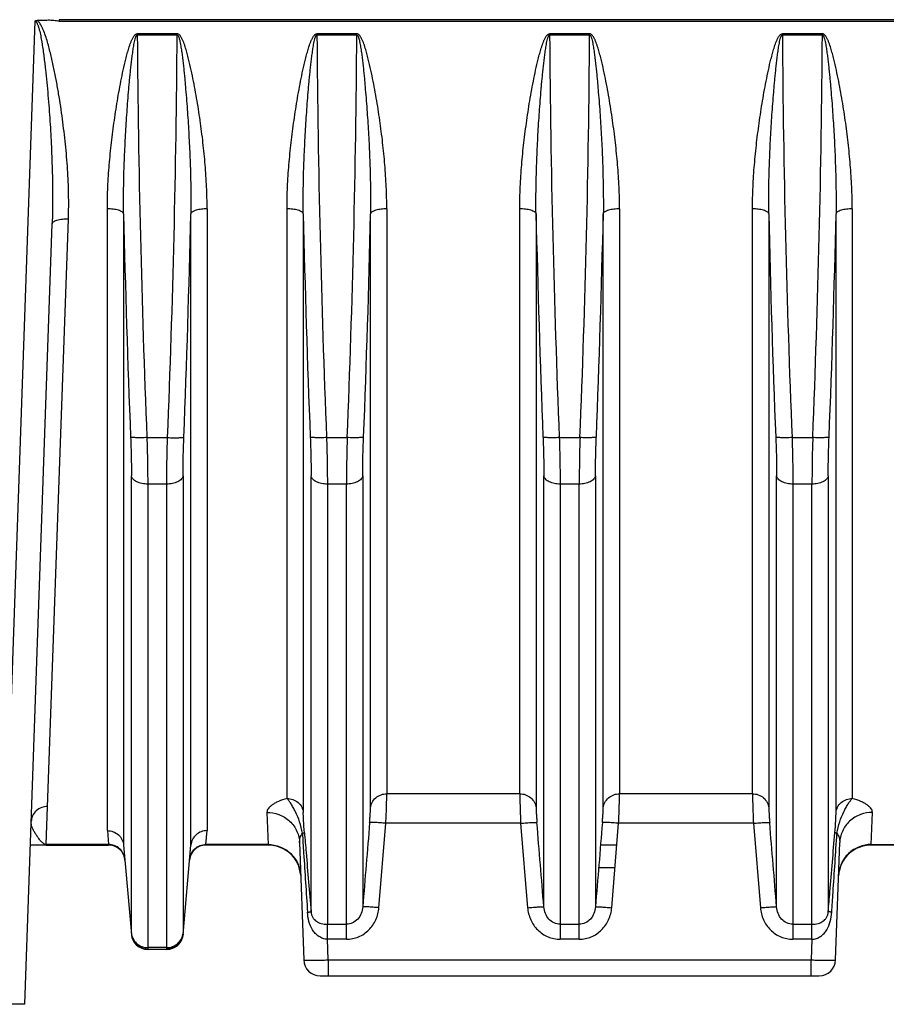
# Model space of a CAD drawing. Extents: x -849 to 1181, y 8 to 1248.
# Tile 33 of 35: x 855 to 961, y 541 to 662. Entities that reach past the tile are written whole.
import ezdxf

# ---------------------------------------------------------------- set-up
doc = ezdxf.new("R2010")
doc.units = 0
doc.header["$LTSCALE"] = 65.395
doc.layers.get('0').update_dxf_attribs({"linetype": 'CONTINUOUS'})

msp = doc.modelspace()

# ---------------------------------------------------------------- linework, layer by layer
at = {"color": 9, "linetype": 'CONTINUOUS'}
for p, q in [((856.55, 661.45), (852.34, 541.04)), ((865.44, 562.31), (865.44, 638.46)), ((877.66, 638.46), (877.66, 562.31)), ((887.44, 566.25), (887.44, 638.46)), ((899.66, 638.46), (899.66, 566.83)), ((915.94, 566.83), (915.94, 638.46)), ((928.16, 638.46), (928.16, 566.83)), ((944.44, 566.83), (944.44, 638.46)), ((956.66, 638.46), (956.66, 566.25)), ((857.96, 560.61), (860.68, 637.23)), ((867.43, 637.87), (867.43, 560.53)), ((875.67, 560.53), (875.67, 637.87)), ((889.43, 637.87), (889.43, 564.53)), ((897.67, 565.11), (897.67, 637.87)), ((917.93, 637.87), (917.93, 565.11)), ((926.17, 565.11), (926.17, 637.87)), ((946.43, 637.87), (946.43, 565.11)), ((954.67, 564.53), (954.67, 637.87)), ((870.28, 610.45), (872.82, 610.45)), ((892.28, 610.45), (894.81, 610.45)), ((920.78, 610.45), (923.31, 610.45)), ((949.28, 610.45), (951.81, 610.45)), ((868.39, 549.77), (868.39, 605.76)), ((874.71, 605.76), (874.71, 549.77)), ((890.39, 552.39), (890.39, 605.76)), ((896.71, 605.76), (896.71, 552.97)), ((918.89, 552.97), (918.89, 605.76)), ((925.21, 605.76), (925.21, 552.97)), ((947.39, 552.97), (947.39, 605.76)), ((953.71, 605.76), (953.71, 552.39)), ((872.72, 604.76), (870.38, 604.76)), ((870.38, 604.76), (870.38, 547.98)), ((872.72, 547.98), (872.72, 604.76)), ((894.72, 604.76), (892.38, 604.76)), ((892.38, 604.76), (892.38, 550.85)), ((894.72, 549), (894.72, 604.76)), ((923.22, 604.76), (920.88, 604.76)), ((920.88, 604.76), (920.88, 549)), ((923.22, 549), (923.22, 604.76)), ((951.72, 604.76), (949.38, 604.76)), ((949.38, 604.76), (949.38, 549)), ((951.72, 550.85), (951.72, 604.76)), ((915.94, 566.83), (899.66, 566.83)), ((944.44, 566.83), (928.16, 566.83)), ((884.98, 564.54), (885.12, 560.61)), ((958.97, 560.61), (959.12, 564.54)), ((898.7, 552.87), (899.55, 563.21)), ((916.05, 563.21), (899.55, 563.21)), ((916.05, 563.21), (916.9, 552.87)), ((944.55, 563.21), (928.05, 563.21)), ((944.55, 563.21), (945.4, 552.87)), ((865.44, 562.31), (865.59, 560.61)), ((877.51, 560.61), (877.66, 562.31)), ((857.96, 560.54), (856.02, 560.54)), ((865.59, 560.61), (857.96, 560.61)), ((857.96, 560.61), (857.96, 560.54)), ((865.59, 560.61), (865.6, 560.54)), ((877.5, 560.54), (877.51, 560.61)), ((885.12, 560.61), (877.51, 560.61)), ((885.12, 560.61), (885.13, 560.54)), ((958.97, 560.61), (976.76, 560.61)), ((958.97, 560.54), (958.97, 560.61)), ((925.61, 557.8), (927.6, 557.8)), ((892.38, 550.85), (894.72, 550.85)), ((920.88, 550.85), (923.22, 550.85)), ((949.38, 550.85), (951.72, 550.85)), ((894.72, 549), (892.39, 549)), ((892.48, 546.47), (892.39, 549)), ((923.22, 549), (920.88, 549)), ((951.71, 549), (949.38, 549)), ((951.71, 549), (951.62, 546.47)), ((872.72, 547.98), (870.38, 547.98)), ((870.38, 547.81), (870.38, 547.76)), ((872.72, 547.76), (872.72, 547.81)), ((892.48, 546.47), (951.62, 546.47)), ((892.48, 546.47), (892.48, 544.54)), ((951.62, 544.54), (951.62, 546.47))]:
    msp.add_line(p, q, dxfattribs=at)
at = {"color": 2, "linetype": 'CONTINUOUS'}
for p, q in [((1017.55, 661.63), (859.55, 661.63)), ((859.55, 661.63), (859.55, 661.54)), ((859.55, 661.54), (859.55, 661.45)), ((859.55, 661.45), (1017.55, 661.45)), ((873.99, 659.91), (869.1, 659.91)), ((869.1, 659.91), (869.1, 659.77)), ((869.1, 659.77), (873.99, 659.77)), ((873.99, 659.77), (873.99, 659.91)), ((895.99, 659.91), (891.1, 659.91)), ((891.1, 659.91), (891.1, 659.77)), ((891.1, 659.77), (895.99, 659.77)), ((895.99, 659.77), (895.99, 659.91)), ((924.49, 659.91), (919.6, 659.91)), ((919.6, 659.91), (919.6, 659.77)), ((919.6, 659.77), (924.49, 659.77)), ((924.49, 659.77), (924.49, 659.91)), ((952.99, 659.91), (948.1, 659.91)), ((948.1, 659.91), (948.1, 659.77)), ((948.1, 659.77), (952.99, 659.77)), ((952.99, 659.91), (952.99, 659.77)), ((927.2, 552.87), (928.05, 563.21))]:
    msp.add_line(p, q, dxfattribs=at)
at = {"color": 6, "linetype": 'CONTINUOUS'}
for p, q in [((855.34, 541.04), (858.68, 636.64)), ((888.98, 560.85), (889.48, 546.47)), ((954.62, 546.47), (955.12, 560.85)), ((857.96, 560.54), (865.6, 560.54)), ((867.43, 560.53), (868.39, 549.58)), ((874.71, 549.58), (875.67, 560.53)), ((885.13, 560.54), (877.5, 560.54)), ((927.83, 560.54), (925.83, 560.54)), ((976.76, 560.54), (958.97, 560.54)), ((872.72, 547.76), (870.38, 547.76)), ((891.48, 544.54), (952.62, 544.54)), ((855.34, 541.04), (834.05, 541.04))]:
    msp.add_line(p, q, dxfattribs=at)
at = {"color": 9, "linetype": 'CONTINUOUS'}
for centre, radius, start, end in [((2355.52, 670.72), 1486.46, 180.42206, 182.3236), ((-600.39, 670.23), 1474.42, 357.67653, 359.5936), ((2353.69, 670.12), 1462.62, 180.40534, 182.33788), ((-567.44, 670.14), 1463.47, 357.66273, 359.59415), ((2381.91, 670.11), 1462.35, 180.40517, 182.33807), ((-538.55, 670.13), 1463.08, 357.66247, 359.5944), ((2410.41, 670.11), 1462.35, 180.40517, 182.33807), ((-510.02, 670.13), 1463.05, 357.66245, 359.59442), ((2472.91, 674.42), 1605.9, 181.3041, 182.281), ((-729.83, 674.42), 1605.91, 357.719, 358.69588), ((2494.93, 674.42), 1605.92, 181.30411, 182.281), ((-707.83, 674.42), 1605.92, 357.719, 358.69589), ((2523.43, 674.42), 1605.92, 181.30411, 182.281), ((-679.33, 674.42), 1605.92, 357.719, 358.69589), ((2551.93, 674.42), 1605.92, 181.30411, 182.281), ((-650.83, 674.42), 1605.92, 357.719, 358.69589)]:
    msp.add_arc(centre, radius, start, end, dxfattribs=at)
at = {"color": 6, "linetype": 'CONTINUOUS'}
for centre, radius, start, end in [((865.6, 558.54), 2, 5, 90), ((877.5, 558.54), 2, 90, 175), ((885.13, 556.54), 4, 4.317, 90), ((958.97, 556.54), 4, 90, 175.6516), ((870.38, 549.76), 2, 185, 270), ((872.72, 549.76), 2, 270, 355), ((891.48, 546.54), 2, 182, 270), ((952.62, 546.54), 2, 270, 358)]:
    msp.add_arc(centre, radius, start, end, dxfattribs=at)
for points, knots in [([(856.55, 661.45), (856.59, 661.49), (856.68, 661.53), (856.78, 661.54), (856.83, 661.54)], [0, 0, 0, 0, 0.499238, 1, 1, 1, 1]), ([(859.55, 661.45), (859.43, 661.45), (859.21, 661.47), (858.87, 661.53), (858.53, 661.56), (858.19, 661.56), (857.85, 661.54), (857.51, 661.54), (857.17, 661.54), (856.94, 661.54), (856.83, 661.54)], [0, 0, 0, 0, 0.124962, 0.249982, 0.37497, 0.49997, 0.624988, 0.749983, 0.874996, 1, 1, 1, 1])]:
    msp.add_open_spline(points, degree=3, knots=knots, dxfattribs=at)
at = {"color": 9, "linetype": 'CONTINUOUS'}
for points, knots in [([(856.55, 661.45), (856.59, 661.45), (856.67, 661.42), (856.74, 661.35), (856.8, 661.26), (856.87, 661.12), (856.94, 660.95), (857, 660.78), (857.08, 660.53), (857.19, 660.1), (857.32, 659.46), (857.45, 658.68), (857.57, 657.9), (857.67, 657.11), (857.77, 656.33), (857.89, 655.27), (858.03, 653.96), (858.17, 652.37), (858.3, 650.79), (858.41, 649.21), (858.51, 647.63), (858.61, 645.52), (858.71, 642.9), (858.75, 639.76), (858.72, 637.67), (858.68, 636.64)], [0, 0, 0, 0, 0.005565, 0.008708, 0.012054, 0.019089, 0.026413, 0.033898, 0.04149, 0.056857, 0.087985, 0.119369, 0.150879, 0.182458, 0.214077, 0.245719, 0.309029, 0.37233, 0.435589, 0.498783, 0.561893, 0.624903, 0.750564, 0.875645, 1, 1, 1, 1]), ([(860.68, 637.23), (860.71, 638.24), (860.72, 640.27), (860.59, 643.32), (860.37, 645.88), (860.14, 647.93), (859.95, 649.47), (859.73, 651.01), (859.48, 652.56), (859.21, 654.1), (858.91, 655.65), (858.62, 656.93), (858.37, 657.95), (858.17, 658.71), (857.94, 659.47), (857.72, 660.1), (857.51, 660.58), (857.34, 660.94), (857.13, 661.28), (856.94, 661.47), (856.83, 661.54)], [0, 0, 0, 0, 0.121806, 0.244712, 0.368632, 0.430944, 0.493473, 0.556205, 0.619127, 0.682227, 0.745493, 0.808914, 0.840679, 0.87248, 0.904315, 0.936183, 0.952134, 0.968094, 0.984063, 1, 1, 1, 1]), ([(865.44, 638.46), (865.44, 639.36), (865.48, 641.16), (865.66, 643.87), (865.89, 646.13), (866.11, 647.94), (866.3, 649.31), (866.5, 650.67), (866.72, 652.04), (866.97, 653.41), (867.24, 654.77), (867.48, 655.91), (867.7, 656.81), (867.88, 657.49), (868.07, 658.16), (868.26, 658.72), (868.44, 659.15), (868.56, 659.41), (868.69, 659.61), (868.8, 659.75), (868.93, 659.87), (869.05, 659.91), (869.1, 659.91)], [0, 0, 0, 0, 0.122179, 0.245316, 0.369338, 0.431657, 0.494167, 0.556858, 0.619719, 0.682742, 0.745916, 0.809234, 0.840944, 0.872688, 0.904465, 0.936275, 0.952197, 0.96813, 0.976106, 0.984087, 0.992066, 1, 1, 1, 1]), ([(867.43, 637.87), (867.42, 638.79), (867.42, 640.63), (867.48, 643.39), (867.58, 645.69), (867.67, 647.54), (867.75, 648.92), (867.85, 650.31), (867.95, 651.7), (868.04, 652.86), (868.12, 653.78), (868.19, 654.48), (868.26, 655.17), (868.33, 655.86), (868.41, 656.55), (868.48, 657.13), (868.54, 657.59), (868.59, 657.93), (868.64, 658.27), (868.7, 658.61), (868.76, 658.94), (868.82, 659.21), (868.88, 659.42), (868.93, 659.55), (868.97, 659.64), (869.01, 659.72), (869.06, 659.77), (869.1, 659.77)], [0, 0, 0, 0, 0.124694, 0.249908, 0.375547, 0.438499, 0.501527, 0.564618, 0.627761, 0.690938, 0.722532, 0.754124, 0.785708, 0.817275, 0.848812, 0.880296, 0.896005, 0.911683, 0.927314, 0.942873, 0.958316, 0.973531, 0.98097, 0.988168, 0.991609, 0.994827, 1, 1, 1, 1]), ([(877.66, 638.46), (877.66, 639.36), (877.61, 641.16), (877.43, 643.87), (877.21, 646.13), (876.99, 647.94), (876.8, 649.31), (876.6, 650.67), (876.37, 652.04), (876.13, 653.41), (875.86, 654.77), (875.61, 655.91), (875.4, 656.81), (875.22, 657.49), (875.03, 658.16), (874.84, 658.72), (874.66, 659.15), (874.53, 659.41), (874.41, 659.61), (874.3, 659.75), (874.17, 659.87), (874.05, 659.91), (873.99, 659.91)], [0, 0, 0, 0, 0.122179, 0.245316, 0.369338, 0.431657, 0.494167, 0.556858, 0.619719, 0.682742, 0.745916, 0.809234, 0.840944, 0.872688, 0.904465, 0.936275, 0.952197, 0.96813, 0.976106, 0.984087, 0.992066, 1, 1, 1, 1]), ([(873.99, 659.77), (874.03, 659.77), (874.08, 659.72), (874.12, 659.65), (874.17, 659.56), (874.21, 659.43), (874.27, 659.22), (874.34, 658.95), (874.4, 658.61), (874.46, 658.27), (874.51, 657.93), (874.56, 657.59), (874.62, 657.13), (874.69, 656.56), (874.77, 655.87), (874.84, 655.18), (874.91, 654.48), (874.97, 653.79), (875.05, 652.86), (875.15, 651.71), (875.25, 650.32), (875.34, 648.93), (875.42, 647.54), (875.52, 645.69), (875.61, 643.39), (875.67, 640.63), (875.68, 638.79), (875.67, 637.87)], [0, 0, 0, 0, 0.005096, 0.008292, 0.01172, 0.018905, 0.026338, 0.04155, 0.056991, 0.072551, 0.088184, 0.103863, 0.119574, 0.151062, 0.182603, 0.214175, 0.245763, 0.27736, 0.308959, 0.372145, 0.435298, 0.498399, 0.561436, 0.624398, 0.750055, 0.875288, 1, 1, 1, 1]), ([(887.44, 638.46), (887.44, 639.36), (887.48, 641.16), (887.66, 643.87), (887.89, 646.13), (888.11, 647.94), (888.3, 649.31), (888.5, 650.67), (888.72, 652.04), (888.97, 653.41), (889.24, 654.77), (889.48, 655.91), (889.7, 656.81), (889.88, 657.49), (890.07, 658.16), (890.26, 658.72), (890.44, 659.15), (890.56, 659.41), (890.69, 659.61), (890.8, 659.75), (890.93, 659.87), (891.05, 659.91), (891.1, 659.91)], [0, 0, 0, 0, 0.122179, 0.245316, 0.369338, 0.431657, 0.494167, 0.556858, 0.619719, 0.682742, 0.745916, 0.809234, 0.840944, 0.872688, 0.904465, 0.936275, 0.952197, 0.96813, 0.976106, 0.984087, 0.992066, 1, 1, 1, 1]), ([(889.43, 637.87), (889.42, 638.79), (889.42, 640.63), (889.48, 643.39), (889.58, 645.69), (889.67, 647.54), (889.75, 648.93), (889.85, 650.31), (889.95, 651.7), (890.04, 652.86), (890.12, 653.79), (890.19, 654.48), (890.26, 655.17), (890.33, 655.87), (890.41, 656.56), (890.48, 657.13), (890.54, 657.59), (890.59, 657.93), (890.64, 658.27), (890.7, 658.61), (890.76, 658.94), (890.82, 659.22), (890.88, 659.43), (890.93, 659.55), (890.97, 659.65), (891.01, 659.72), (891.07, 659.77), (891.1, 659.77)], [0, 0, 0, 0, 0.124702, 0.249924, 0.375571, 0.438527, 0.501559, 0.564655, 0.627802, 0.690983, 0.722579, 0.754173, 0.785759, 0.817328, 0.848867, 0.880352, 0.896063, 0.911741, 0.927372, 0.942932, 0.958374, 0.973587, 0.981023, 0.988215, 0.991651, 0.994859, 1, 1, 1, 1]), ([(899.66, 638.46), (899.66, 639.36), (899.61, 641.16), (899.43, 643.87), (899.21, 646.13), (898.99, 647.94), (898.8, 649.31), (898.6, 650.67), (898.37, 652.04), (898.13, 653.41), (897.86, 654.77), (897.61, 655.91), (897.4, 656.81), (897.22, 657.49), (897.03, 658.16), (896.84, 658.72), (896.66, 659.15), (896.53, 659.41), (896.41, 659.61), (896.3, 659.75), (896.17, 659.87), (896.05, 659.91), (895.99, 659.91)], [0, 0, 0, 0, 0.122179, 0.245316, 0.369338, 0.431657, 0.494167, 0.556857, 0.619719, 0.682742, 0.745916, 0.809233, 0.840944, 0.872688, 0.904465, 0.936275, 0.952197, 0.96813, 0.976105, 0.984087, 0.992066, 1, 1, 1, 1]), ([(895.99, 659.77), (896.03, 659.77), (896.08, 659.72), (896.13, 659.65), (896.17, 659.55), (896.21, 659.43), (896.27, 659.22), (896.34, 658.94), (896.4, 658.61), (896.46, 658.27), (896.51, 657.93), (896.56, 657.59), (896.62, 657.13), (896.69, 656.56), (896.77, 655.87), (896.84, 655.17), (896.91, 654.48), (896.97, 653.79), (897.05, 652.86), (897.15, 651.7), (897.25, 650.31), (897.34, 648.93), (897.43, 647.54), (897.52, 645.69), (897.61, 643.39), (897.67, 640.63), (897.68, 638.79), (897.67, 637.87)], [0, 0, 0, 0, 0.005141, 0.00835, 0.011786, 0.018979, 0.026415, 0.041629, 0.05707, 0.072631, 0.088262, 0.10394, 0.11965, 0.151136, 0.182674, 0.214243, 0.245829, 0.277423, 0.309019, 0.3722, 0.435347, 0.498442, 0.561474, 0.62443, 0.750076, 0.875299, 1, 1, 1, 1]), ([(915.94, 638.46), (915.94, 639.36), (915.98, 641.16), (916.16, 643.87), (916.39, 646.13), (916.61, 647.94), (916.8, 649.31), (917, 650.67), (917.22, 652.04), (917.47, 653.41), (917.74, 654.77), (917.98, 655.91), (918.2, 656.81), (918.38, 657.49), (918.57, 658.16), (918.76, 658.72), (918.94, 659.15), (919.06, 659.41), (919.19, 659.61), (919.3, 659.75), (919.43, 659.87), (919.55, 659.91), (919.6, 659.91)], [0, 0, 0, 0, 0.122179, 0.245316, 0.369338, 0.431657, 0.494167, 0.556858, 0.619719, 0.682742, 0.745916, 0.809234, 0.840944, 0.872688, 0.904465, 0.936275, 0.952197, 0.96813, 0.976106, 0.984087, 0.992066, 1, 1, 1, 1]), ([(917.93, 637.87), (917.92, 638.79), (917.92, 640.63), (917.98, 643.39), (918.08, 645.69), (918.17, 647.54), (918.25, 648.93), (918.35, 650.31), (918.45, 651.7), (918.54, 652.86), (918.62, 653.79), (918.69, 654.48), (918.76, 655.17), (918.83, 655.87), (918.91, 656.56), (918.98, 657.13), (919.04, 657.59), (919.09, 657.93), (919.14, 658.27), (919.2, 658.61), (919.26, 658.94), (919.32, 659.22), (919.38, 659.43), (919.43, 659.55), (919.47, 659.65), (919.51, 659.72), (919.57, 659.77), (919.6, 659.77)], [0, 0, 0, 0, 0.124702, 0.249924, 0.375571, 0.438527, 0.501559, 0.564655, 0.627802, 0.690983, 0.722579, 0.754173, 0.785759, 0.817329, 0.848867, 0.880352, 0.896063, 0.911741, 0.927372, 0.942933, 0.958374, 0.973588, 0.981024, 0.988216, 0.991651, 0.994859, 1, 1, 1, 1]), ([(928.16, 638.46), (928.16, 639.36), (928.11, 641.16), (927.93, 643.87), (927.71, 646.13), (927.49, 647.94), (927.3, 649.31), (927.1, 650.67), (926.87, 652.04), (926.63, 653.41), (926.36, 654.77), (926.11, 655.91), (925.9, 656.81), (925.72, 657.49), (925.53, 658.16), (925.34, 658.72), (925.16, 659.15), (925.03, 659.41), (924.91, 659.61), (924.8, 659.75), (924.67, 659.87), (924.55, 659.91), (924.49, 659.91)], [0, 0, 0, 0, 0.122179, 0.245316, 0.369338, 0.431657, 0.494167, 0.556857, 0.619719, 0.682742, 0.745916, 0.809233, 0.840944, 0.872688, 0.904465, 0.936275, 0.952197, 0.96813, 0.976105, 0.984087, 0.992066, 1, 1, 1, 1]), ([(924.49, 659.77), (924.53, 659.77), (924.58, 659.72), (924.63, 659.65), (924.67, 659.55), (924.71, 659.43), (924.77, 659.22), (924.84, 658.94), (924.9, 658.61), (924.96, 658.27), (925.01, 657.93), (925.06, 657.59), (925.12, 657.13), (925.19, 656.56), (925.27, 655.87), (925.34, 655.17), (925.41, 654.48), (925.47, 653.79), (925.55, 652.86), (925.65, 651.7), (925.75, 650.31), (925.84, 648.93), (925.93, 647.54), (926.02, 645.69), (926.11, 643.39), (926.17, 640.63), (926.18, 638.79), (926.17, 637.87)], [0, 0, 0, 0, 0.005141, 0.00835, 0.011786, 0.018978, 0.026414, 0.041628, 0.05707, 0.07263, 0.088261, 0.103939, 0.11965, 0.151135, 0.182673, 0.214242, 0.245828, 0.277422, 0.309018, 0.372199, 0.435346, 0.498442, 0.561473, 0.62443, 0.750076, 0.875298, 1, 1, 1, 1]), ([(944.44, 638.46), (944.44, 639.36), (944.48, 641.16), (944.66, 643.87), (944.89, 646.13), (945.11, 647.94), (945.3, 649.31), (945.5, 650.67), (945.72, 652.04), (945.97, 653.41), (946.24, 654.77), (946.48, 655.91), (946.7, 656.81), (946.88, 657.49), (947.07, 658.16), (947.26, 658.72), (947.44, 659.15), (947.56, 659.41), (947.69, 659.61), (947.8, 659.75), (947.93, 659.87), (948.05, 659.91), (948.1, 659.91)], [0, 0, 0, 0, 0.122179, 0.245316, 0.369338, 0.431657, 0.494167, 0.556858, 0.619719, 0.682742, 0.745916, 0.809234, 0.840944, 0.872688, 0.904465, 0.936275, 0.952197, 0.96813, 0.976106, 0.984087, 0.992066, 1, 1, 1, 1]), ([(946.43, 637.87), (946.42, 638.79), (946.42, 640.63), (946.48, 643.39), (946.58, 645.69), (946.67, 647.54), (946.75, 648.93), (946.85, 650.31), (946.95, 651.7), (947.04, 652.86), (947.12, 653.79), (947.19, 654.48), (947.26, 655.17), (947.33, 655.87), (947.41, 656.56), (947.48, 657.13), (947.54, 657.59), (947.59, 657.93), (947.64, 658.27), (947.7, 658.61), (947.76, 658.94), (947.82, 659.22), (947.88, 659.43), (947.93, 659.55), (947.97, 659.65), (948.01, 659.72), (948.07, 659.77), (948.1, 659.77)], [0, 0, 0, 0, 0.124702, 0.249924, 0.375571, 0.438527, 0.501559, 0.564655, 0.627802, 0.690983, 0.722579, 0.754173, 0.785759, 0.817329, 0.848867, 0.880352, 0.896063, 0.911741, 0.927372, 0.942933, 0.958374, 0.973588, 0.981024, 0.988216, 0.991651, 0.994859, 1, 1, 1, 1]), ([(956.66, 638.46), (956.66, 639.36), (956.61, 641.16), (956.43, 643.87), (956.21, 646.13), (955.99, 647.94), (955.8, 649.31), (955.6, 650.67), (955.37, 652.04), (955.13, 653.41), (954.86, 654.77), (954.61, 655.91), (954.4, 656.81), (954.22, 657.49), (954.03, 658.16), (953.84, 658.72), (953.66, 659.15), (953.53, 659.41), (953.41, 659.61), (953.3, 659.75), (953.17, 659.87), (953.05, 659.91), (952.99, 659.91)], [0, 0, 0, 0, 0.122179, 0.245316, 0.369338, 0.431657, 0.494167, 0.556857, 0.619719, 0.682742, 0.745916, 0.809233, 0.840944, 0.872688, 0.904465, 0.936275, 0.952197, 0.96813, 0.976105, 0.984087, 0.992066, 1, 1, 1, 1]), ([(952.99, 659.77), (953.03, 659.77), (953.08, 659.72), (953.13, 659.65), (953.17, 659.55), (953.21, 659.43), (953.27, 659.22), (953.34, 658.94), (953.4, 658.61), (953.46, 658.27), (953.51, 657.93), (953.56, 657.59), (953.62, 657.13), (953.69, 656.56), (953.77, 655.87), (953.84, 655.17), (953.91, 654.48), (953.97, 653.79), (954.05, 652.86), (954.15, 651.7), (954.25, 650.31), (954.34, 648.93), (954.43, 647.54), (954.52, 645.69), (954.61, 643.39), (954.67, 640.63), (954.68, 638.79), (954.67, 637.87)], [0, 0, 0, 0, 0.005141, 0.00835, 0.011786, 0.018978, 0.026414, 0.041628, 0.05707, 0.07263, 0.088261, 0.103939, 0.11965, 0.151135, 0.182673, 0.214242, 0.245828, 0.277422, 0.309018, 0.372199, 0.435346, 0.498442, 0.561473, 0.62443, 0.750076, 0.875298, 1, 1, 1, 1]), ([(867.43, 637.87), (867.42, 637.91), (867.37, 638), (867.23, 638.11), (867.03, 638.21), (866.67, 638.34), (866.13, 638.44), (865.67, 638.46), (865.44, 638.46)], [0, 0, 0, 0, 0.058541, 0.136557, 0.239463, 0.366958, 0.674714, 1, 1, 1, 1]), ([(877.66, 638.46), (877.42, 638.46), (876.97, 638.44), (876.43, 638.34), (876.06, 638.21), (875.86, 638.11), (875.73, 638), (875.68, 637.91), (875.67, 637.87)], [0, 0, 0, 0, 0.325286, 0.633042, 0.760537, 0.863443, 0.941459, 1, 1, 1, 1]), ([(889.43, 637.87), (889.42, 637.91), (889.37, 638), (889.23, 638.11), (889.03, 638.21), (888.67, 638.34), (888.13, 638.44), (887.67, 638.46), (887.44, 638.46)], [0, 0, 0, 0, 0.058541, 0.136557, 0.239463, 0.366959, 0.674714, 1, 1, 1, 1]), ([(899.66, 638.46), (899.42, 638.46), (898.97, 638.44), (898.43, 638.34), (898.06, 638.21), (897.86, 638.11), (897.73, 638), (897.68, 637.91), (897.67, 637.87)], [0, 0, 0, 0, 0.325286, 0.633041, 0.760537, 0.863443, 0.941459, 1, 1, 1, 1]), ([(917.93, 637.87), (917.92, 637.91), (917.87, 638), (917.73, 638.11), (917.53, 638.21), (917.17, 638.34), (916.63, 638.44), (916.17, 638.46), (915.94, 638.46)], [0, 0, 0, 0, 0.058541, 0.136557, 0.239463, 0.366959, 0.674714, 1, 1, 1, 1]), ([(928.16, 638.46), (927.92, 638.46), (927.47, 638.44), (926.93, 638.34), (926.56, 638.21), (926.36, 638.11), (926.23, 638), (926.18, 637.91), (926.17, 637.87)], [0, 0, 0, 0, 0.325286, 0.633041, 0.760537, 0.863443, 0.941459, 1, 1, 1, 1]), ([(946.43, 637.87), (946.42, 637.91), (946.37, 638), (946.23, 638.11), (946.03, 638.21), (945.67, 638.34), (945.13, 638.44), (944.67, 638.46), (944.44, 638.46)], [0, 0, 0, 0, 0.058541, 0.136557, 0.239463, 0.366959, 0.674714, 1, 1, 1, 1]), ([(956.66, 638.46), (956.42, 638.46), (955.97, 638.44), (955.43, 638.34), (955.06, 638.21), (954.86, 638.11), (954.73, 638), (954.68, 637.91), (954.67, 637.87)], [0, 0, 0, 0, 0.325286, 0.633041, 0.760537, 0.863443, 0.941459, 1, 1, 1, 1]), ([(858.68, 636.64), (858.68, 636.68), (858.71, 636.77), (858.84, 636.89), (859.03, 637), (859.29, 637.09), (859.6, 637.17), (860.07, 637.23), (860.43, 637.24), (860.68, 637.23)], [0, 0, 0, 0, 0.056796, 0.130577, 0.229707, 0.355701, 0.504367, 0.667656, 1, 1, 1, 1]), ([(868.29, 610.5), (868.32, 609.68), (868.37, 608.1), (868.39, 606.51), (868.39, 605.76)], [0, 0, 0, 0, 0.521226, 1, 1, 1, 1]), ([(870.28, 610.45), (870.17, 610.45), (869.93, 610.44), (869.58, 610.43), (869.25, 610.43), (868.94, 610.44), (868.69, 610.45), (868.51, 610.46), (868.4, 610.47), (868.35, 610.48), (868.31, 610.49), (868.29, 610.5), (868.29, 610.5)], [0, 0, 0, 0, 0.174274, 0.351856, 0.523511, 0.678754, 0.808328, 0.905873, 0.941629, 0.968897, 0.98813, 1, 1, 1, 1]), ([(870.28, 610.45), (870.31, 609.47), (870.36, 607.57), (870.38, 605.67), (870.38, 604.76)], [0, 0, 0, 0, 0.521234, 1, 1, 1, 1]), ([(872.72, 604.76), (872.72, 605.67), (872.74, 607.57), (872.78, 609.47), (872.82, 610.45)], [0, 0, 0, 0, 0.478766, 1, 1, 1, 1]), ([(872.82, 610.45), (872.93, 610.45), (873.17, 610.44), (873.52, 610.43), (873.85, 610.43), (874.16, 610.44), (874.41, 610.45), (874.59, 610.46), (874.69, 610.47), (874.75, 610.48), (874.78, 610.49), (874.8, 610.5), (874.81, 610.5)], [0, 0, 0, 0, 0.174396, 0.35204, 0.523699, 0.678904, 0.808421, 0.905915, 0.941653, 0.968907, 0.988132, 1, 1, 1, 1]), ([(874.71, 605.76), (874.71, 606.51), (874.73, 608.1), (874.78, 609.68), (874.81, 610.5)], [0, 0, 0, 0, 0.478792, 1, 1, 1, 1]), ([(890.29, 610.5), (890.32, 609.68), (890.37, 608.1), (890.39, 606.51), (890.39, 605.76)], [0, 0, 0, 0, 0.521226, 1, 1, 1, 1]), ([(892.28, 610.45), (892.17, 610.45), (891.93, 610.44), (891.58, 610.43), (891.25, 610.43), (890.94, 610.44), (890.69, 610.45), (890.51, 610.46), (890.4, 610.47), (890.35, 610.48), (890.31, 610.49), (890.29, 610.5), (890.29, 610.5)], [0, 0, 0, 0, 0.17422, 0.351777, 0.523433, 0.678695, 0.808294, 0.905861, 0.941625, 0.968897, 0.988131, 1, 1, 1, 1]), ([(892.28, 610.45), (892.31, 609.47), (892.36, 607.57), (892.38, 605.67), (892.38, 604.76)], [0, 0, 0, 0, 0.521234, 1, 1, 1, 1]), ([(894.82, 610.45), (894.78, 609.47), (894.74, 607.57), (894.72, 605.67), (894.72, 604.76)], [0, 0, 0, 0, 0.521234, 1, 1, 1, 1]), ([(896.81, 610.5), (896.8, 610.5), (896.78, 610.49), (896.75, 610.48), (896.69, 610.47), (896.59, 610.46), (896.41, 610.45), (896.16, 610.44), (895.85, 610.43), (895.51, 610.43), (895.16, 610.44), (894.93, 610.45), (894.81, 610.45)], [0, 0, 0, 0, 0.011869, 0.031103, 0.058375, 0.094139, 0.191706, 0.321304, 0.476566, 0.648222, 0.825779, 1, 1, 1, 1]), ([(896.71, 605.76), (896.71, 606.51), (896.73, 608.1), (896.78, 609.68), (896.81, 610.5)], [0, 0, 0, 0, 0.478773, 1, 1, 1, 1]), ([(918.79, 610.5), (918.82, 609.68), (918.87, 608.1), (918.89, 606.51), (918.89, 605.76)], [0, 0, 0, 0, 0.521226, 1, 1, 1, 1]), ([(920.78, 610.45), (920.67, 610.45), (920.43, 610.44), (920.08, 610.43), (919.75, 610.43), (919.44, 610.44), (919.19, 610.45), (919.01, 610.46), (918.9, 610.47), (918.85, 610.48), (918.81, 610.49), (918.79, 610.5), (918.79, 610.5)], [0, 0, 0, 0, 0.174219, 0.351775, 0.523431, 0.678694, 0.808293, 0.905861, 0.941625, 0.968897, 0.988131, 1, 1, 1, 1]), ([(920.78, 610.45), (920.81, 609.47), (920.86, 607.57), (920.88, 605.67), (920.88, 604.76)], [0, 0, 0, 0, 0.521234, 1, 1, 1, 1]), ([(923.32, 610.45), (923.28, 609.47), (923.24, 607.57), (923.22, 605.67), (923.22, 604.76)], [0, 0, 0, 0, 0.521234, 1, 1, 1, 1]), ([(925.31, 610.5), (925.3, 610.5), (925.28, 610.49), (925.25, 610.48), (925.19, 610.47), (925.09, 610.46), (924.91, 610.45), (924.66, 610.44), (924.35, 610.43), (924.01, 610.43), (923.66, 610.44), (923.43, 610.45), (923.31, 610.45)], [0, 0, 0, 0, 0.011869, 0.031103, 0.058375, 0.094139, 0.191706, 0.321305, 0.476568, 0.648224, 0.82578, 1, 1, 1, 1]), ([(925.21, 605.76), (925.21, 606.51), (925.23, 608.1), (925.28, 609.68), (925.31, 610.5)], [0, 0, 0, 0, 0.478773, 1, 1, 1, 1]), ([(947.29, 610.5), (947.32, 609.68), (947.37, 608.1), (947.39, 606.51), (947.39, 605.76)], [0, 0, 0, 0, 0.521226, 1, 1, 1, 1]), ([(949.28, 610.45), (949.17, 610.45), (948.93, 610.44), (948.58, 610.43), (948.25, 610.43), (947.94, 610.44), (947.69, 610.45), (947.51, 610.46), (947.4, 610.47), (947.35, 610.48), (947.31, 610.49), (947.29, 610.5), (947.29, 610.5)], [0, 0, 0, 0, 0.174219, 0.351775, 0.523431, 0.678694, 0.808293, 0.905861, 0.941625, 0.968897, 0.988131, 1, 1, 1, 1]), ([(949.28, 610.45), (949.31, 609.47), (949.36, 607.57), (949.38, 605.67), (949.38, 604.76)], [0, 0, 0, 0, 0.521234, 1, 1, 1, 1]), ([(951.82, 610.45), (951.78, 609.47), (951.74, 607.57), (951.72, 605.67), (951.72, 604.76)], [0, 0, 0, 0, 0.521234, 1, 1, 1, 1]), ([(953.81, 610.5), (953.8, 610.5), (953.78, 610.49), (953.75, 610.48), (953.69, 610.47), (953.59, 610.46), (953.41, 610.45), (953.16, 610.44), (952.85, 610.43), (952.51, 610.43), (952.16, 610.44), (951.93, 610.45), (951.81, 610.45)], [0, 0, 0, 0, 0.011869, 0.031103, 0.058375, 0.094139, 0.191706, 0.321306, 0.476568, 0.648224, 0.82578, 1, 1, 1, 1]), ([(953.71, 605.76), (953.71, 606.51), (953.73, 608.1), (953.78, 609.68), (953.81, 610.5)], [0, 0, 0, 0, 0.478773, 1, 1, 1, 1]), ([(870.38, 604.76), (870.15, 604.76), (869.68, 604.81), (869.14, 604.98), (868.78, 605.19), (868.58, 605.37), (868.44, 605.56), (868.4, 605.69), (868.39, 605.76)], [0, 0, 0, 0, 0.296288, 0.584935, 0.712039, 0.822859, 0.917642, 1, 1, 1, 1]), ([(874.71, 605.76), (874.7, 605.69), (874.65, 605.56), (874.52, 605.37), (874.32, 605.19), (873.96, 604.98), (873.42, 604.81), (872.95, 604.76), (872.72, 604.76)], [0, 0, 0, 0, 0.082358, 0.177141, 0.287961, 0.415065, 0.703712, 1, 1, 1, 1]), ([(892.38, 604.76), (892.15, 604.76), (891.68, 604.81), (891.14, 604.98), (890.78, 605.19), (890.58, 605.37), (890.44, 605.56), (890.4, 605.69), (890.39, 605.76)], [0, 0, 0, 0, 0.296288, 0.584935, 0.712039, 0.822859, 0.917642, 1, 1, 1, 1]), ([(896.71, 605.76), (896.7, 605.69), (896.65, 605.56), (896.52, 605.37), (896.32, 605.19), (895.96, 604.98), (895.42, 604.81), (894.95, 604.76), (894.72, 604.76)], [0, 0, 0, 0, 0.082358, 0.177141, 0.287961, 0.415065, 0.703712, 1, 1, 1, 1]), ([(920.88, 604.76), (920.65, 604.76), (920.18, 604.81), (919.64, 604.98), (919.28, 605.19), (919.08, 605.37), (918.94, 605.56), (918.9, 605.69), (918.89, 605.76)], [0, 0, 0, 0, 0.296288, 0.584935, 0.712039, 0.822859, 0.917642, 1, 1, 1, 1]), ([(925.21, 605.76), (925.2, 605.69), (925.15, 605.56), (925.02, 605.37), (924.82, 605.19), (924.46, 604.98), (923.92, 604.81), (923.45, 604.76), (923.22, 604.76)], [0, 0, 0, 0, 0.082358, 0.177141, 0.287961, 0.415065, 0.703712, 1, 1, 1, 1]), ([(949.38, 604.76), (949.15, 604.76), (948.68, 604.81), (948.14, 604.98), (947.78, 605.19), (947.58, 605.37), (947.44, 605.56), (947.4, 605.69), (947.39, 605.76)], [0, 0, 0, 0, 0.296288, 0.584935, 0.712039, 0.822859, 0.917642, 1, 1, 1, 1]), ([(953.71, 605.76), (953.7, 605.69), (953.65, 605.56), (953.52, 605.37), (953.32, 605.19), (952.96, 604.98), (952.42, 604.81), (951.95, 604.76), (951.72, 604.76)], [0, 0, 0, 0, 0.082358, 0.177141, 0.287961, 0.415065, 0.703712, 1, 1, 1, 1]), ([(897.67, 565.11), (897.69, 565.33), (897.82, 565.79), (898.28, 566.37), (898.93, 566.74), (899.42, 566.83), (899.66, 566.83)], [0, 0, 0, 0, 0.232132, 0.487252, 0.75005, 1, 1, 1, 1]), ([(899.55, 563.21), (899.56, 563.6), (899.59, 564.33), (899.63, 565.35), (899.65, 566.17), (899.66, 566.64), (899.66, 566.83)], [0, 0, 0, 0, 0.320638, 0.610138, 0.843355, 1, 1, 1, 1]), ([(915.94, 566.83), (915.94, 566.64), (915.95, 566.17), (915.97, 565.35), (916, 564.33), (916.03, 563.6), (916.05, 563.21)], [0, 0, 0, 0, 0.156645, 0.389862, 0.679362, 1, 1, 1, 1]), ([(915.94, 566.83), (916.18, 566.83), (916.67, 566.74), (917.32, 566.37), (917.78, 565.79), (917.91, 565.33), (917.93, 565.11)], [0, 0, 0, 0, 0.24995, 0.512748, 0.767868, 1, 1, 1, 1]), ([(926.17, 565.11), (926.19, 565.33), (926.32, 565.79), (926.78, 566.37), (927.43, 566.74), (927.92, 566.83), (928.16, 566.83)], [0, 0, 0, 0, 0.232132, 0.487252, 0.75005, 1, 1, 1, 1]), ([(928.05, 563.21), (928.06, 563.6), (928.09, 564.33), (928.13, 565.35), (928.15, 566.17), (928.16, 566.64), (928.16, 566.83)], [0, 0, 0, 0, 0.320638, 0.610138, 0.843355, 1, 1, 1, 1]), ([(944.44, 566.83), (944.44, 566.64), (944.45, 566.17), (944.47, 565.35), (944.5, 564.33), (944.53, 563.6), (944.55, 563.21)], [0, 0, 0, 0, 0.156645, 0.389862, 0.679362, 1, 1, 1, 1]), ([(944.44, 566.83), (944.68, 566.83), (945.17, 566.74), (945.82, 566.37), (946.28, 565.79), (946.41, 565.33), (946.43, 565.11)], [0, 0, 0, 0, 0.24995, 0.512748, 0.767868, 1, 1, 1, 1]), ([(887.44, 566.25), (887.08, 566.15), (886.58, 565.98), (885.97, 565.69), (885.62, 565.47), (885.34, 565.24), (885.13, 565.02), (885.01, 564.78), (884.98, 564.62), (884.98, 564.54)], [0, 0, 0, 0, 0.35458, 0.505174, 0.637008, 0.750231, 0.846065, 0.927466, 1, 1, 1, 1]), ([(889.32, 561.99), (889.25, 562.47), (889.02, 563.37), (888.59, 564.41), (888.21, 565.14), (887.95, 565.59), (887.69, 565.96), (887.52, 566.17), (887.44, 566.25)], [0, 0, 0, 0, 0.304144, 0.58954, 0.716039, 0.827935, 0.923087, 1, 1, 1, 1]), ([(887.44, 566.25), (887.68, 566.25), (888.17, 566.17), (888.82, 565.8), (889.28, 565.22), (889.41, 564.76), (889.43, 564.53)], [0, 0, 0, 0, 0.247332, 0.509135, 0.765314, 1, 1, 1, 1]), ([(954.67, 564.53), (954.69, 564.76), (954.82, 565.22), (955.28, 565.8), (955.93, 566.17), (956.42, 566.25), (956.66, 566.25)], [0, 0, 0, 0, 0.234686, 0.490865, 0.752668, 1, 1, 1, 1]), ([(954.78, 561.99), (954.85, 562.47), (955.08, 563.37), (955.51, 564.41), (955.88, 565.14), (956.15, 565.59), (956.4, 565.96), (956.57, 566.17), (956.66, 566.25)], [0, 0, 0, 0, 0.304145, 0.589546, 0.71604, 0.827933, 0.92309, 1, 1, 1, 1]), ([(959.12, 564.54), (959.12, 564.62), (959.09, 564.78), (958.97, 565.02), (958.76, 565.24), (958.48, 565.47), (958.12, 565.69), (957.52, 565.98), (957.02, 566.15), (956.66, 566.25)], [0, 0, 0, 0, 0.072534, 0.153935, 0.249769, 0.362992, 0.494825, 0.64542, 1, 1, 1, 1]), ([(858.12, 565.27), (857.88, 565.27), (857.37, 565.18), (856.7, 564.78), (856.25, 564.16), (856.13, 563.67), (856.12, 563.43)], [0, 0, 0, 0, 0.245235, 0.50689, 0.764155, 1, 1, 1, 1]), ([(884.98, 564.54), (885.47, 564.54), (886.49, 564.37), (887.61, 563.69), (888.3, 562.91), (888.68, 562.24), (888.91, 561.55), (888.97, 561.08), (888.98, 560.85)], [0, 0, 0, 0, 0.244734, 0.50571, 0.636496, 0.763681, 0.885304, 1, 1, 1, 1]), ([(889.57, 562.06), (889.53, 562.57), (889.48, 563.26), (889.44, 564.08), (889.43, 564.4), (889.43, 564.53)], [0, 0, 0, 0, 0.609455, 0.84037, 1, 1, 1, 1]), ([(897.56, 563.31), (897.57, 563.5), (897.6, 563.87), (897.63, 564.37), (897.66, 564.78), (897.67, 565.02), (897.67, 565.11)], [0, 0, 0, 0, 0.320432, 0.609969, 0.843336, 1, 1, 1, 1]), ([(917.93, 565.11), (917.93, 565.02), (917.94, 564.78), (917.96, 564.37), (918, 563.87), (918.03, 563.5), (918.04, 563.31)], [0, 0, 0, 0, 0.15666, 0.390038, 0.679585, 1, 1, 1, 1]), ([(926.06, 563.31), (926.07, 563.5), (926.1, 563.87), (926.13, 564.37), (926.16, 564.78), (926.17, 565.02), (926.17, 565.11)], [0, 0, 0, 0, 0.320432, 0.609969, 0.843336, 1, 1, 1, 1]), ([(946.43, 565.11), (946.43, 565.02), (946.44, 564.78), (946.46, 564.37), (946.5, 563.87), (946.53, 563.5), (946.54, 563.31)], [0, 0, 0, 0, 0.15666, 0.390038, 0.679585, 1, 1, 1, 1]), ([(954.53, 562.06), (954.57, 562.57), (954.61, 563.26), (954.66, 564.08), (954.67, 564.4), (954.67, 564.53)], [0, 0, 0, 0, 0.609441, 0.84037, 1, 1, 1, 1]), ([(959.12, 564.54), (958.63, 564.54), (957.61, 564.37), (956.49, 563.69), (955.8, 562.91), (955.42, 562.24), (955.19, 561.55), (955.13, 561.08), (955.12, 560.85)], [0, 0, 0, 0, 0.244734, 0.50571, 0.636496, 0.763681, 0.885304, 1, 1, 1, 1]), ([(857.96, 560.61), (857.9, 560.61), (857.8, 560.62), (857.64, 560.71), (857.49, 560.84), (857.33, 560.99), (857.14, 561.21), (856.92, 561.51), (856.68, 561.88), (856.45, 562.25), (856.26, 562.61), (856.15, 562.93), (856.12, 563.21), (856.12, 563.36), (856.12, 563.44)], [0, 0, 0, 0, 0.046538, 0.084598, 0.150436, 0.212367, 0.27412, 0.399091, 0.52489, 0.648078, 0.764746, 0.875382, 0.933314, 1, 1, 1, 1]), ([(897.56, 563.31), (897.42, 561.58), (897.13, 558.14), (896.85, 554.69), (896.71, 552.97)], [0, 0, 0, 0, 0.5, 1, 1, 1, 1]), ([(899.55, 563.21), (899.43, 563.22), (899.19, 563.24), (898.83, 563.27), (898.49, 563.29), (898.18, 563.31), (897.95, 563.32), (897.81, 563.32), (897.72, 563.32), (897.65, 563.32), (897.6, 563.32), (897.58, 563.31), (897.56, 563.31), (897.56, 563.31)], [0, 0, 0, 0, 0.179061, 0.361943, 0.538105, 0.696109, 0.825805, 0.877734, 0.920411, 0.953653, 0.97766, 0.992829, 1, 1, 1, 1]), ([(916.05, 563.21), (916.17, 563.22), (916.41, 563.24), (916.76, 563.27), (917.11, 563.29), (917.42, 563.31), (917.64, 563.32), (917.79, 563.32), (917.88, 563.32), (917.94, 563.32), (917.99, 563.32), (918.02, 563.31), (918.04, 563.31), (918.04, 563.31)], [0, 0, 0, 0, 0.179061, 0.361943, 0.538105, 0.696109, 0.825805, 0.877734, 0.920411, 0.953653, 0.97766, 0.992829, 1, 1, 1, 1]), ([(918.89, 552.97), (918.75, 554.69), (918.47, 558.14), (918.18, 561.58), (918.04, 563.31)], [0, 0, 0, 0, 0.5, 1, 1, 1, 1]), ([(944.55, 563.21), (944.67, 563.22), (944.91, 563.24), (945.26, 563.27), (945.61, 563.29), (945.92, 563.31), (946.14, 563.32), (946.29, 563.32), (946.38, 563.32), (946.44, 563.32), (946.49, 563.32), (946.52, 563.31), (946.54, 563.31), (946.54, 563.31)], [0, 0, 0, 0, 0.179061, 0.361943, 0.538105, 0.696109, 0.825805, 0.877734, 0.920411, 0.953653, 0.97766, 0.992829, 1, 1, 1, 1]), ([(947.39, 552.97), (947.25, 554.69), (946.97, 558.14), (946.68, 561.58), (946.54, 563.31)], [0, 0, 0, 0, 0.5, 1, 1, 1, 1]), ([(865.44, 562.31), (865.68, 562.31), (866.18, 562.22), (866.82, 561.83), (867.27, 561.25), (867.41, 560.77), (867.43, 560.53)], [0, 0, 0, 0, 0.252679, 0.503815, 0.752755, 1, 1, 1, 1]), ([(877.66, 562.31), (877.41, 562.31), (876.92, 562.22), (876.28, 561.84), (875.82, 561.25), (875.69, 560.77), (875.67, 560.53)], [0, 0, 0, 0, 0.252532, 0.503516, 0.752488, 1, 1, 1, 1]), ([(888.98, 560.85), (888.97, 561.04), (889.03, 561.45), (889.21, 561.82), (889.32, 561.99)], [0, 0, 0, 0, 0.484376, 1, 1, 1, 1]), ([(889.32, 561.99), (889.36, 562), (889.42, 562.01), (889.49, 562.03), (889.54, 562.04), (889.56, 562.06), (889.57, 562.06), (889.57, 562.06)], [0, 0, 0, 0, 0.400394, 0.704461, 0.903458, 0.963603, 1, 1, 1, 1]), ([(889.32, 561.99), (889.37, 561.19), (889.58, 557.96), (889.79, 554.74), (889.95, 552.32)], [0, 0, 0, 0, 0.249893, 1, 1, 1, 1]), ([(889.57, 562.06), (889.64, 561.26), (889.91, 558.03), (890.18, 554.81), (890.39, 552.39)], [0, 0, 0, 0, 0.249888, 1, 1, 1, 1]), ([(953.71, 552.39), (953.78, 553.2), (954.05, 556.42), (954.32, 559.65), (954.53, 562.06)], [0, 0, 0, 0, 0.250087, 1, 1, 1, 1]), ([(954.15, 552.32), (954.2, 553.13), (954.41, 556.35), (954.62, 559.58), (954.78, 561.99)], [0, 0, 0, 0, 0.250084, 1, 1, 1, 1]), ([(954.78, 561.99), (954.74, 562), (954.68, 562.01), (954.6, 562.03), (954.55, 562.05), (954.53, 562.06), (954.53, 562.06), (954.53, 562.06)], [0, 0, 0, 0, 0.419683, 0.722439, 0.911152, 0.966479, 1, 1, 1, 1]), ([(954.78, 561.99), (954.89, 561.82), (955.07, 561.45), (955.12, 561.04), (955.12, 560.85)], [0, 0, 0, 0, 0.515636, 1, 1, 1, 1]), ([(867.58, 558.8), (867.56, 559.03), (867.43, 559.51), (866.97, 560.12), (866.32, 560.52), (865.83, 560.61), (865.59, 560.61)], [0, 0, 0, 0, 0.24035, 0.498747, 0.75792, 1, 1, 1, 1]), ([(875.51, 558.8), (875.53, 559.03), (875.67, 559.51), (876.12, 560.12), (876.77, 560.52), (877.27, 560.61), (877.51, 560.61)], [0, 0, 0, 0, 0.240303, 0.498682, 0.757874, 1, 1, 1, 1]), ([(885.12, 560.61), (885.61, 560.61), (886.64, 560.42), (887.97, 559.57), (888.88, 558.28), (889.1, 557.26), (889.12, 556.78)], [0, 0, 0, 0, 0.241482, 0.501343, 0.760364, 1, 1, 1, 1]), ([(958.97, 560.61), (958.48, 560.61), (957.46, 560.42), (956.12, 559.57), (955.22, 558.28), (954.99, 557.26), (954.98, 556.78)], [0, 0, 0, 0, 0.241437, 0.501281, 0.760319, 1, 1, 1, 1]), ([(889.01, 557.5), (889.01, 557.49), (889.05, 557.47), (889.08, 557.47), (889.1, 557.47)], [0, 0, 0, 0, 0.318142, 1, 1, 1, 1]), ([(955.09, 557.5), (955.08, 557.49), (955.05, 557.47), (955.02, 557.47), (955, 557.47)], [0, 0, 0, 0, 0.31798, 1, 1, 1, 1]), ([(889.95, 552.32), (890.01, 552.33), (890.1, 552.34), (890.21, 552.35), (890.27, 552.36), (890.32, 552.37), (890.35, 552.38), (890.37, 552.38), (890.39, 552.39), (890.39, 552.39)], [0, 0, 0, 0, 0.423479, 0.593731, 0.734403, 0.844476, 0.924593, 0.975894, 1, 1, 1, 1]), ([(892.39, 549), (892.2, 549.01), (891.82, 549.08), (891.31, 549.34), (890.89, 549.71), (890.44, 550.3), (890.08, 551.19), (889.97, 551.94), (889.95, 552.32)], [0, 0, 0, 0, 0.127859, 0.253091, 0.375771, 0.497555, 0.744442, 1, 1, 1, 1]), ([(890.39, 552.39), (890.4, 552.26), (890.44, 552.01), (890.58, 551.68), (890.78, 551.41), (891.03, 551.2), (891.31, 551.05), (891.76, 550.89), (892.13, 550.85), (892.38, 550.85)], [0, 0, 0, 0, 0.13865, 0.267545, 0.382792, 0.493749, 0.608136, 0.730472, 1, 1, 1, 1]), ([(896.71, 552.97), (896.69, 552.69), (896.56, 552.15), (896.14, 551.46), (895.49, 550.97), (894.97, 550.85), (894.72, 550.85)], [0, 0, 0, 0, 0.2589, 0.512512, 0.758983, 1, 1, 1, 1]), ([(894.72, 549), (894.97, 549), (895.48, 549.06), (896.21, 549.28), (896.88, 549.65), (897.67, 550.3), (898.4, 551.37), (898.66, 552.37), (898.7, 552.87)], [0, 0, 0, 0, 0.12525, 0.250501, 0.375749, 0.500994, 0.750454, 1, 1, 1, 1]), ([(898.7, 552.87), (898.58, 552.88), (898.34, 552.9), (897.98, 552.93), (897.64, 552.95), (897.33, 552.97), (897.1, 552.98), (896.96, 552.98), (896.87, 552.98), (896.8, 552.98), (896.76, 552.98), (896.73, 552.98), (896.71, 552.97), (896.71, 552.97)], [0, 0, 0, 0, 0.179286, 0.36241, 0.538784, 0.696914, 0.826606, 0.878476, 0.921058, 0.95417, 0.97802, 0.993009, 1, 1, 1, 1]), ([(916.9, 552.87), (917.02, 552.88), (917.26, 552.9), (917.61, 552.93), (917.96, 552.95), (918.27, 552.97), (918.49, 552.98), (918.64, 552.98), (918.73, 552.98), (918.79, 552.98), (918.84, 552.98), (918.87, 552.98), (918.89, 552.97), (918.89, 552.97)], [0, 0, 0, 0, 0.179283, 0.362405, 0.538776, 0.696905, 0.826597, 0.878468, 0.921051, 0.954165, 0.978016, 0.993007, 1, 1, 1, 1]), ([(916.9, 552.87), (916.94, 552.37), (917.19, 551.37), (917.93, 550.3), (918.71, 549.65), (919.39, 549.28), (920.12, 549.06), (920.63, 549), (920.88, 549)], [0, 0, 0, 0, 0.249546, 0.499008, 0.624253, 0.7495, 0.874751, 1, 1, 1, 1]), ([(920.88, 550.85), (920.63, 550.85), (920.1, 550.97), (919.46, 551.46), (919.03, 552.15), (918.91, 552.69), (918.89, 552.97)], [0, 0, 0, 0, 0.241011, 0.487482, 0.741099, 1, 1, 1, 1]), ([(925.21, 552.97), (925.19, 552.69), (925.06, 552.15), (924.64, 551.46), (923.99, 550.97), (923.47, 550.85), (923.22, 550.85)], [0, 0, 0, 0, 0.2589, 0.512512, 0.758983, 1, 1, 1, 1]), ([(923.22, 549), (923.47, 549), (923.98, 549.06), (924.71, 549.28), (925.38, 549.65), (926.17, 550.3), (926.9, 551.37), (927.16, 552.37), (927.2, 552.87)], [0, 0, 0, 0, 0.12525, 0.250501, 0.375749, 0.500994, 0.750454, 1, 1, 1, 1]), ([(945.4, 552.87), (945.52, 552.88), (945.76, 552.9), (946.11, 552.93), (946.46, 552.95), (946.77, 552.97), (946.99, 552.98), (947.14, 552.98), (947.23, 552.98), (947.29, 552.98), (947.34, 552.98), (947.37, 552.98), (947.39, 552.97), (947.39, 552.97)], [0, 0, 0, 0, 0.179283, 0.362405, 0.538776, 0.696905, 0.826597, 0.878468, 0.921051, 0.954165, 0.978016, 0.993007, 1, 1, 1, 1]), ([(945.4, 552.87), (945.44, 552.37), (945.69, 551.37), (946.43, 550.3), (947.21, 549.65), (947.89, 549.28), (948.62, 549.06), (949.13, 549), (949.38, 549)], [0, 0, 0, 0, 0.249546, 0.499008, 0.624253, 0.7495, 0.874751, 1, 1, 1, 1]), ([(949.38, 550.85), (949.13, 550.85), (948.6, 550.97), (947.96, 551.46), (947.53, 552.15), (947.41, 552.69), (947.39, 552.97)], [0, 0, 0, 0, 0.241011, 0.487482, 0.741099, 1, 1, 1, 1]), ([(951.71, 549), (951.9, 549.01), (952.28, 549.08), (952.79, 549.34), (953.21, 549.71), (953.65, 550.3), (954.01, 551.19), (954.12, 551.94), (954.15, 552.32)], [0, 0, 0, 0, 0.127848, 0.253081, 0.375766, 0.497554, 0.744437, 1, 1, 1, 1]), ([(951.72, 550.85), (951.97, 550.85), (952.34, 550.89), (952.79, 551.05), (953.07, 551.2), (953.32, 551.41), (953.52, 551.68), (953.66, 552.01), (953.7, 552.26), (953.71, 552.39)], [0, 0, 0, 0, 0.269528, 0.391864, 0.506249, 0.617208, 0.732456, 0.86135, 1, 1, 1, 1]), ([(954.15, 552.32), (954.09, 552.33), (954, 552.34), (953.9, 552.35), (953.83, 552.36), (953.78, 552.37), (953.75, 552.38), (953.72, 552.38), (953.71, 552.39), (953.71, 552.39)], [0, 0, 0, 0, 0.410376, 0.579757, 0.722138, 0.83556, 0.91958, 0.974217, 1, 1, 1, 1]), ([(892.39, 549), (892.39, 549.21), (892.39, 549.59), (892.39, 550.11), (892.38, 550.52), (892.38, 550.76), (892.38, 550.85)], [0, 0, 0, 0, 0.328543, 0.622316, 0.853445, 1, 1, 1, 1]), ([(951.71, 549), (951.71, 549.21), (951.71, 549.59), (951.71, 550.11), (951.71, 550.52), (951.71, 550.76), (951.72, 550.85)], [0, 0, 0, 0, 0.328542, 0.622315, 0.853445, 1, 1, 1, 1]), ([(868.39, 549.77), (868.39, 549.75), (868.39, 549.7), (868.39, 549.66), (868.38, 549.63)], [0, 0, 0, 0, 0.314691, 1, 1, 1, 1]), ([(868.38, 549.63), (868.41, 549.38), (868.54, 548.9), (869, 548.3), (869.64, 547.9), (870.13, 547.81), (870.38, 547.81)], [0, 0, 0, 0, 0.249337, 0.499104, 0.749385, 1, 1, 1, 1]), ([(868.39, 549.77), (868.41, 549.53), (868.54, 549.06), (869, 548.46), (869.65, 548.07), (870.14, 547.98), (870.38, 547.98)], [0, 0, 0, 0, 0.23866, 0.496423, 0.756389, 1, 1, 1, 1]), ([(872.72, 547.98), (872.95, 547.98), (873.45, 548.07), (874.1, 548.46), (874.55, 549.06), (874.69, 549.53), (874.71, 549.77)], [0, 0, 0, 0, 0.243611, 0.503577, 0.76134, 1, 1, 1, 1]), ([(874.71, 549.63), (874.69, 549.38), (874.56, 548.9), (874.1, 548.3), (873.46, 547.9), (872.97, 547.81), (872.72, 547.81)], [0, 0, 0, 0, 0.249408, 0.499179, 0.749422, 1, 1, 1, 1]), ([(874.71, 549.63), (874.71, 549.64), (874.71, 549.68), (874.71, 549.73), (874.71, 549.77)], [0, 0, 0, 0, 0.185256, 1, 1, 1, 1]), ([(870.38, 547.98), (870.38, 547.96), (870.38, 547.91), (870.38, 547.85), (870.38, 547.81)], [0, 0, 0, 0, 0.313126, 1, 1, 1, 1]), ([(872.72, 547.81), (872.72, 547.82), (872.72, 547.88), (872.72, 547.93), (872.72, 547.98)], [0, 0, 0, 0, 0.186782, 1, 1, 1, 1]), ([(889.48, 546.47), (889.48, 546.47), (889.49, 546.47), (889.5, 546.46), (889.52, 546.46), (889.55, 546.46), (889.62, 546.45), (889.72, 546.45), (889.84, 546.45), (890, 546.44), (890.17, 546.44), (890.45, 546.44), (890.84, 546.44), (891.35, 546.45), (891.9, 546.46), (892.28, 546.47), (892.48, 546.47)], [0, 0, 0, 0, 0.001666, 0.005458, 0.011574, 0.020038, 0.043969, 0.077066, 0.119027, 0.169454, 0.227868, 0.293707, 0.445074, 0.617754, 0.805125, 1, 1, 1, 1]), ([(951.62, 546.47), (951.81, 546.47), (952.19, 546.46), (952.75, 546.45), (953.26, 546.44), (953.65, 546.44), (953.93, 546.44), (954.1, 546.44), (954.25, 546.45), (954.38, 546.45), (954.48, 546.45), (954.54, 546.46), (954.58, 546.46), (954.6, 546.46), (954.61, 546.47), (954.62, 546.47), (954.62, 546.47)], [0, 0, 0, 0, 0.194875, 0.382246, 0.554926, 0.706293, 0.772132, 0.830546, 0.880973, 0.922934, 0.956032, 0.979962, 0.988426, 0.994542, 0.998334, 1, 1, 1, 1])]:
    msp.add_open_spline(points, degree=3, knots=knots, dxfattribs=at)
at = {"color": 2, "linetype": 'CONTINUOUS'}
msp.add_open_spline([(926.06, 563.31), (925.77, 559.86), (925.49, 556.41), (925.21, 552.97)], degree=3, dxfattribs=at)
for points, knots in [([(928.05, 563.21), (927.93, 563.22), (927.69, 563.24), (927.33, 563.27), (926.99, 563.29), (926.68, 563.31), (926.45, 563.32), (926.31, 563.32), (926.22, 563.32), (926.15, 563.32), (926.1, 563.32), (926.08, 563.31), (926.06, 563.31), (926.06, 563.31)], [0, 0, 0, 0, 0.179067, 0.361952, 0.538116, 0.696121, 0.825816, 0.877743, 0.920419, 0.953659, 0.977664, 0.992831, 1, 1, 1, 1]), ([(925.21, 552.97), (925.21, 552.97), (925.23, 552.98), (925.26, 552.98), (925.3, 552.98), (925.37, 552.98), (925.46, 552.98), (925.6, 552.98), (925.83, 552.97), (926.14, 552.95), (926.48, 552.93), (926.84, 552.9), (927.08, 552.88), (927.2, 552.87)], [0, 0, 0, 0, 0.006991, 0.02198, 0.04583, 0.078942, 0.121524, 0.173394, 0.303086, 0.461216, 0.63759, 0.820714, 1, 1, 1, 1])]:
    msp.add_open_spline(points, degree=3, knots=knots, dxfattribs=at)

doc.saveas('drawing.dxf')
